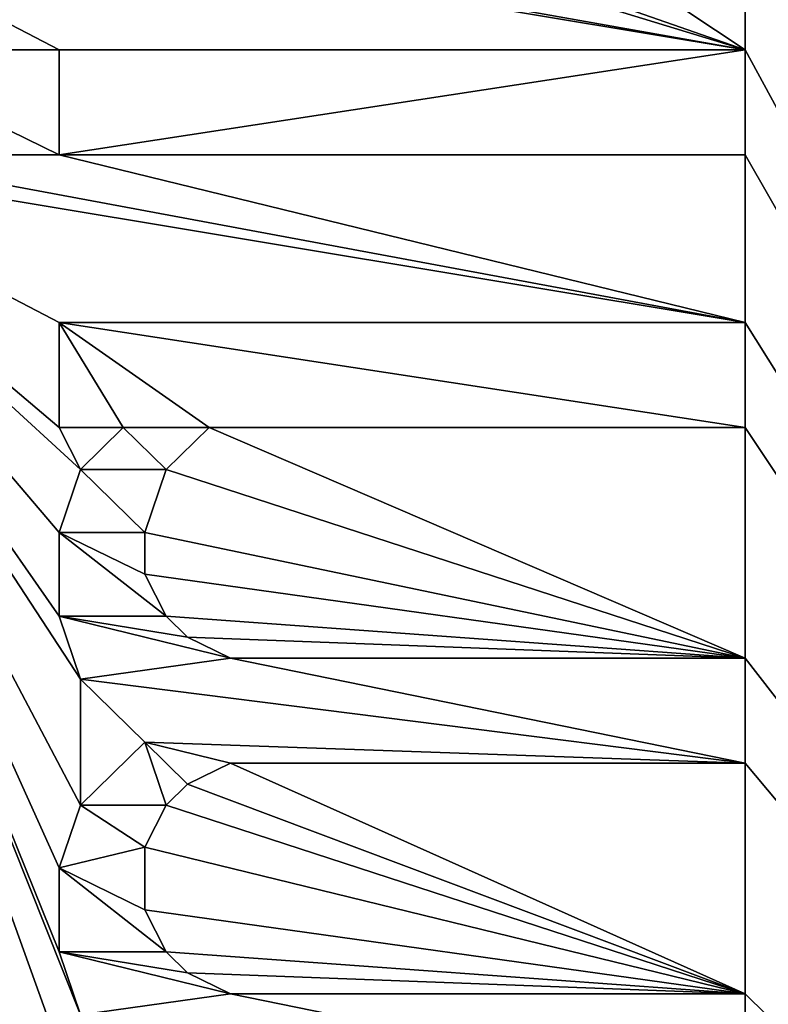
# Model space of a CAD drawing. Header units: millimetres. Extents: x -50 to 50, y -82 to 82.
# Tile 22 of 72: x -14.77 to -12.17, y 17.72 to 21.15. Entities that reach past the tile are written whole.
import ezdxf

# ---------------------------------------------------------------- set-up
doc = ezdxf.new("R2010")
doc.units = ezdxf.units.MM
doc.header["$LTSCALE"] = 101.851852
for name, color, linetype in [('2', 7, 'CONTINUOUS'), ('327', 7, 'CONTINUOUS'), ('371', 7, 'CONTINUOUS'), ('451', 7, 'CONTINUOUS'), ('452', 7, 'CONTINUOUS'), ('453', 7, 'CONTINUOUS'), ('454', 7, 'CONTINUOUS'), ('459', 7, 'CONTINUOUS'), ('460', 7, 'CONTINUOUS'), ('461', 7, 'CONTINUOUS'), ('462', 7, 'CONTINUOUS'), ('463', 7, 'CONTINUOUS'), ('464', 7, 'CONTINUOUS'), ('465', 7, 'CONTINUOUS'), ('466', 7, 'CONTINUOUS'), ('467', 7, 'CONTINUOUS'), ('468', 7, 'CONTINUOUS'), ('469', 7, 'CONTINUOUS'), ('470', 7, 'CONTINUOUS'), ('471', 7, 'CONTINUOUS'), ('472', 7, 'CONTINUOUS'), ('473', 7, 'CONTINUOUS'), ('474', 7, 'CONTINUOUS'), ('475', 7, 'CONTINUOUS'), ('476', 7, 'CONTINUOUS'), ('477', 7, 'CONTINUOUS'), ('481', 7, 'CONTINUOUS'), ('482', 7, 'CONTINUOUS'), ('483', 7, 'CONTINUOUS'), ('484', 7, 'CONTINUOUS'), ('485', 7, 'CONTINUOUS'), ('486', 7, 'CONTINUOUS'), ('487', 7, 'CONTINUOUS'), ('488', 7, 'CONTINUOUS'), ('489', 7, 'CONTINUOUS'), ('490', 7, 'CONTINUOUS'), ('491', 7, 'CONTINUOUS'), ('492', 7, 'CONTINUOUS'), ('493', 7, 'CONTINUOUS'), ('5', 7, 'CONTINUOUS'), ('6', 7, 'CONTINUOUS'), ('8', 7, 'CONTINUOUS'), ('858', 7, 'CONTINUOUS'), ('878', 7, 'CONTINUOUS'), ('879', 7, 'CONTINUOUS')]:
    doc.layers.add(name, color=color, linetype=linetype)

msp = doc.modelspace()

# ---------------------------------------------------------------- linework, layer by layer
at = {"layer": '2', "linetype": 'CONTINUOUS'}
for points in [[(-17.9, 20), (-14.4814, 30.5214), (-17.9, 20, 25), (-17.9, 20)], [(-17.9, 20, 25), (-14.4814, 30.5214), (-14.4815, 30.5213, 25), (-17.9, 20, 25)]]:
    msp.add_3dface(points, dxfattribs=at)
at = {"layer": '327', "linetype": 'CONTINUOUS'}
for points in [[(-17.6236, 30.175), (-14.4814, 30.5214), (-17.9, 20), (-17.6236, 30.175)], [(-20.35, 20), (-17.9, 20), (-14.4814, 9.4786), (-20.35, 20)], [(-17.6236, 9.825), (-20.35, 20), (-14.4814, 9.4786), (-17.6236, 9.825)]]:
    msp.add_3dface(points, dxfattribs=at)
at = {"layer": '371', "linetype": 'CONTINUOUS'}
for points in [[(21.5, 31.0653, 53.6411), (-21.5, 31.0653, 53.6411), (-21.5, -72.0247, 67.2132), (21.5, 31.0653, 53.6411)], [(21.5, -72.0247, 67.2132), (21.5, 31.0653, 53.6411), (-21.5, -72.0247, 67.2132), (21.5, -72.0247, 67.2132)]]:
    msp.add_3dface(points, dxfattribs=at)
at = {"layer": '451', "linetype": 'CONTINUOUS'}
for points in [[(-12.25, 20.6771, 51.9829), (-12.25, 20.6771, 52.9915), (-14.633, 20.6771, 52.9915), (-12.25, 20.6771, 51.9829)], [(-14.633, 20.6771, 51.9829), (-12.25, 20.6771, 51.9829), (-14.633, 20.6771, 52.9915), (-14.633, 20.6771, 51.9829)]]:
    msp.add_3dface(points, dxfattribs=at)
at = {"layer": '452', "linetype": 'CONTINUOUS'}
for points in [[(-14.633, 20.6771, 51.9829), (-14.633, 20.6771, 52.9915), (-14.633, 21.0417, 52.9435), (-14.633, 20.6771, 51.9829)], [(-14.633, 21.0417, 51.9349), (-14.633, 20.6771, 51.9829), (-14.633, 21.0417, 52.9435), (-14.633, 21.0417, 51.9349)]]:
    msp.add_3dface(points, dxfattribs=at)
at = {"layer": '453', "linetype": 'CONTINUOUS'}
for points in [[(-14.633, 21.0417, 51.9349), (-14.633, 21.0417, 52.9435), (-12.25, 21.0417, 52.9435), (-14.633, 21.0417, 51.9349)], [(-12.25, 21.0417, 51.9349), (-14.633, 21.0417, 51.9349), (-12.25, 21.0417, 52.9435), (-12.25, 21.0417, 51.9349)]]:
    msp.add_3dface(points, dxfattribs=at)
at = {"layer": '454', "linetype": 'CONTINUOUS'}
for points in [[(-12.25, 20.6771, 52.9915), (-12.25, 20.6771, 51.9829), (-12.25, 21.0417, 52.9435), (-12.25, 20.6771, 52.9915)], [(-12.25, 20.6771, 51.9829), (-12.25, 21.0417, 51.9349), (-12.25, 21.0417, 52.9435), (-12.25, 20.6771, 51.9829)]]:
    msp.add_3dface(points, dxfattribs=at)
at = {"layer": '459', "linetype": 'CONTINUOUS'}
for points in [[(-12.25, 19.7292, 52.1076), (-12.25, 19.7292, 53.1163), (-14.1117, 19.7292, 53.1163), (-12.25, 19.7292, 52.1076)], [(-14.1117, 19.7292, 52.1076), (-12.25, 19.7292, 52.1076), (-14.1117, 19.7292, 53.1163), (-14.1117, 19.7292, 52.1076)]]:
    msp.add_3dface(points, dxfattribs=at)
at = {"layer": '460', "linetype": 'CONTINUOUS'}
for points in [[(-14.1117, 19.7292, 52.1076), (-14.1117, 19.7292, 53.1163), (-14.2606, 19.5833, 52.1268), (-14.1117, 19.7292, 52.1076)], [(-14.2606, 19.5833, 52.1268), (-14.1117, 19.7292, 53.1163), (-14.2606, 19.5833, 53.1355), (-14.2606, 19.5833, 52.1268)]]:
    msp.add_3dface(points, dxfattribs=at)
at = {"layer": '461', "linetype": 'CONTINUOUS'}
for points in [[(-14.2606, 19.5833, 52.1268), (-14.2606, 19.5833, 53.1355), (-14.3351, 19.3646, 52.1556), (-14.2606, 19.5833, 52.1268)], [(-14.3351, 19.3646, 52.1556), (-14.2606, 19.5833, 53.1355), (-14.3351, 19.3646, 53.1643), (-14.3351, 19.3646, 52.1556)]]:
    msp.add_3dface(points, dxfattribs=at)
at = {"layer": '462', "linetype": 'CONTINUOUS'}
for points in [[(-14.3351, 19.3646, 52.1556), (-14.3351, 19.3646, 53.1643), (-14.3351, 19.2188, 52.1748), (-14.3351, 19.3646, 52.1556)], [(-14.3351, 19.2188, 52.1748), (-14.3351, 19.3646, 53.1643), (-14.3351, 19.2188, 53.1835), (-14.3351, 19.2188, 52.1748)]]:
    msp.add_3dface(points, dxfattribs=at)
at = {"layer": '463', "linetype": 'CONTINUOUS'}
for points in [[(-14.3351, 19.2188, 52.1748), (-14.3351, 19.2188, 53.1835), (-14.2606, 19.0729, 52.194), (-14.3351, 19.2188, 52.1748)], [(-14.2606, 19.0729, 52.194), (-14.3351, 19.2188, 53.1835), (-14.2606, 19.0729, 53.2027), (-14.2606, 19.0729, 52.194)]]:
    msp.add_3dface(points, dxfattribs=at)
at = {"layer": '464', "linetype": 'CONTINUOUS'}
for points in [[(-14.2606, 19.0729, 52.194), (-14.2606, 19.0729, 53.2027), (-14.1862, 19, 52.2036), (-14.2606, 19.0729, 52.194)], [(-14.1862, 19, 52.2036), (-14.2606, 19.0729, 53.2027), (-14.1862, 19, 53.2123), (-14.1862, 19, 52.2036)]]:
    msp.add_3dface(points, dxfattribs=at)
at = {"layer": '465', "linetype": 'CONTINUOUS'}
for points in [[(-14.1862, 19, 52.2036), (-14.1862, 19, 53.2123), (-14.0372, 18.9271, 52.2132), (-14.1862, 19, 52.2036)], [(-14.0372, 18.9271, 52.2132), (-14.1862, 19, 53.2123), (-14.0372, 18.9271, 53.2219), (-14.0372, 18.9271, 52.2132)]]:
    msp.add_3dface(points, dxfattribs=at)
at = {"layer": '466', "linetype": 'CONTINUOUS'}
for points in [[(-14.0372, 18.9271, 52.2132), (-14.0372, 18.9271, 53.2219), (-12.25, 18.9271, 53.2219), (-14.0372, 18.9271, 52.2132)], [(-12.25, 18.9271, 52.2132), (-14.0372, 18.9271, 52.2132), (-12.25, 18.9271, 53.2219), (-12.25, 18.9271, 52.2132)]]:
    msp.add_3dface(points, dxfattribs=at)
at = {"layer": '467', "linetype": 'CONTINUOUS'}
for points in [[(-12.25, 18.9271, 52.2132), (-12.25, 18.9271, 53.2219), (-12.25, 18.5625, 52.2612), (-12.25, 18.9271, 52.2132)], [(-12.25, 18.5625, 52.2612), (-12.25, 18.9271, 53.2219), (-12.25, 18.5625, 53.2699), (-12.25, 18.5625, 52.2612)]]:
    msp.add_3dface(points, dxfattribs=at)
at = {"layer": '468', "linetype": 'CONTINUOUS'}
for points in [[(-12.25, 18.5625, 52.2612), (-12.25, 18.5625, 53.2699), (-14.0372, 18.5625, 53.2699), (-12.25, 18.5625, 52.2612)], [(-14.0372, 18.5625, 52.2612), (-12.25, 18.5625, 52.2612), (-14.0372, 18.5625, 53.2699), (-14.0372, 18.5625, 52.2612)]]:
    msp.add_3dface(points, dxfattribs=at)
at = {"layer": '469', "linetype": 'CONTINUOUS'}
for points in [[(-14.0372, 18.5625, 52.2612), (-14.0372, 18.5625, 53.2699), (-14.1862, 18.4896, 52.2708), (-14.0372, 18.5625, 52.2612)], [(-14.1862, 18.4896, 52.2708), (-14.0372, 18.5625, 53.2699), (-14.1862, 18.4896, 53.2795), (-14.1862, 18.4896, 52.2708)]]:
    msp.add_3dface(points, dxfattribs=at)
at = {"layer": '470', "linetype": 'CONTINUOUS'}
for points in [[(-14.1862, 18.4896, 52.2708), (-14.1862, 18.4896, 53.2795), (-14.2606, 18.4167, 52.2804), (-14.1862, 18.4896, 52.2708)], [(-14.2606, 18.4167, 52.2804), (-14.1862, 18.4896, 53.2795), (-14.2606, 18.4167, 53.2891), (-14.2606, 18.4167, 52.2804)]]:
    msp.add_3dface(points, dxfattribs=at)
at = {"layer": '471', "linetype": 'CONTINUOUS'}
for points in [[(-14.2606, 18.4167, 52.2804), (-14.2606, 18.4167, 53.2891), (-14.3351, 18.2708, 52.2996), (-14.2606, 18.4167, 52.2804)], [(-14.3351, 18.2708, 52.2996), (-14.2606, 18.4167, 53.2891), (-14.3351, 18.2708, 53.3083), (-14.3351, 18.2708, 52.2996)]]:
    msp.add_3dface(points, dxfattribs=at)
at = {"layer": '472', "linetype": 'CONTINUOUS'}
for points in [[(-14.3351, 18.2708, 52.2996), (-14.3351, 18.2708, 53.3083), (-14.3351, 18.0521, 52.3284), (-14.3351, 18.2708, 52.2996)], [(-14.3351, 18.0521, 52.3284), (-14.3351, 18.2708, 53.3083), (-14.3351, 18.0521, 53.3371), (-14.3351, 18.0521, 52.3284)]]:
    msp.add_3dface(points, dxfattribs=at)
at = {"layer": '473', "linetype": 'CONTINUOUS'}
for points in [[(-14.3351, 18.0521, 52.3284), (-14.3351, 18.0521, 53.3371), (-14.2606, 17.9063, 52.3476), (-14.3351, 18.0521, 52.3284)], [(-14.2606, 17.9063, 52.3476), (-14.3351, 18.0521, 53.3371), (-14.2606, 17.9063, 53.3563), (-14.2606, 17.9063, 52.3476)]]:
    msp.add_3dface(points, dxfattribs=at)
at = {"layer": '474', "linetype": 'CONTINUOUS'}
for points in [[(-14.2606, 17.9063, 52.3476), (-14.2606, 17.9063, 53.3563), (-14.1862, 17.8333, 52.3572), (-14.2606, 17.9063, 52.3476)], [(-14.1862, 17.8333, 52.3572), (-14.2606, 17.9063, 53.3563), (-14.1862, 17.8333, 53.3659), (-14.1862, 17.8333, 52.3572)]]:
    msp.add_3dface(points, dxfattribs=at)
at = {"layer": '475', "linetype": 'CONTINUOUS'}
for points in [[(-14.1862, 17.8333, 52.3572), (-14.1862, 17.8333, 53.3659), (-14.0372, 17.7604, 52.3668), (-14.1862, 17.8333, 52.3572)], [(-14.0372, 17.7604, 52.3668), (-14.1862, 17.8333, 53.3659), (-14.0372, 17.7604, 53.3755), (-14.0372, 17.7604, 52.3668)]]:
    msp.add_3dface(points, dxfattribs=at)
at = {"layer": '476', "linetype": 'CONTINUOUS'}
for points in [[(-14.0372, 17.7604, 52.3668), (-14.0372, 17.7604, 53.3755), (-12.25, 17.7604, 53.3755), (-14.0372, 17.7604, 52.3668)], [(-12.25, 17.7604, 52.3668), (-14.0372, 17.7604, 52.3668), (-12.25, 17.7604, 53.3755), (-12.25, 17.7604, 52.3668)]]:
    msp.add_3dface(points, dxfattribs=at)
at = {"layer": '477', "linetype": 'CONTINUOUS'}
for points in [[(-12.25, 17.7604, 52.3668), (-12.25, 17.7604, 53.3755), (-12.25, 17.3958, 52.4148), (-12.25, 17.7604, 52.3668)], [(-12.25, 17.3958, 52.4148), (-12.25, 17.7604, 53.3755), (-12.25, 17.3958, 53.4235), (-12.25, 17.3958, 52.4148)]]:
    msp.add_3dface(points, dxfattribs=at)
at = {"layer": '481', "linetype": 'CONTINUOUS'}
for points in [[(-14.5585, 17.6875, 52.3764), (-14.5585, 17.6875, 53.3851), (-14.633, 17.9063, 53.3563), (-14.5585, 17.6875, 52.3764)], [(-14.633, 17.9063, 52.3476), (-14.5585, 17.6875, 52.3764), (-14.633, 17.9063, 53.3563), (-14.633, 17.9063, 52.3476)]]:
    msp.add_3dface(points, dxfattribs=at)
at = {"layer": '482', "linetype": 'CONTINUOUS'}
for points in [[(-14.633, 17.9063, 52.3476), (-14.633, 17.9063, 53.3563), (-14.633, 18.1979, 53.3179), (-14.633, 17.9063, 52.3476)], [(-14.633, 18.1979, 52.3092), (-14.633, 17.9063, 52.3476), (-14.633, 18.1979, 53.3179), (-14.633, 18.1979, 52.3092)]]:
    msp.add_3dface(points, dxfattribs=at)
at = {"layer": '483', "linetype": 'CONTINUOUS'}
for points in [[(-14.633, 18.1979, 52.3092), (-14.633, 18.1979, 53.3179), (-14.5585, 18.4167, 53.2891), (-14.633, 18.1979, 52.3092)], [(-14.5585, 18.4167, 52.2804), (-14.633, 18.1979, 52.3092), (-14.5585, 18.4167, 53.2891), (-14.5585, 18.4167, 52.2804)]]:
    msp.add_3dface(points, dxfattribs=at)
at = {"layer": '484', "linetype": 'CONTINUOUS'}
for points in [[(-14.5585, 18.4167, 52.2804), (-14.5585, 18.4167, 53.2891), (-14.3351, 18.6354, 53.2603), (-14.5585, 18.4167, 52.2804)], [(-14.3351, 18.6354, 52.2516), (-14.5585, 18.4167, 52.2804), (-14.3351, 18.6354, 53.2603), (-14.3351, 18.6354, 52.2516)]]:
    msp.add_3dface(points, dxfattribs=at)
at = {"layer": '485', "linetype": 'CONTINUOUS'}
for points in [[(-14.3351, 18.6354, 52.2516), (-14.3351, 18.6354, 53.2603), (-14.5585, 18.8542, 53.2315), (-14.3351, 18.6354, 52.2516)], [(-14.5585, 18.8542, 52.2228), (-14.3351, 18.6354, 52.2516), (-14.5585, 18.8542, 53.2315), (-14.5585, 18.8542, 52.2228)]]:
    msp.add_3dface(points, dxfattribs=at)
at = {"layer": '486', "linetype": 'CONTINUOUS'}
for points in [[(-14.5585, 18.8542, 52.2228), (-14.5585, 18.8542, 53.2315), (-14.633, 19.0729, 53.2027), (-14.5585, 18.8542, 52.2228)], [(-14.633, 19.0729, 52.194), (-14.5585, 18.8542, 52.2228), (-14.633, 19.0729, 53.2027), (-14.633, 19.0729, 52.194)]]:
    msp.add_3dface(points, dxfattribs=at)
at = {"layer": '487', "linetype": 'CONTINUOUS'}
for points in [[(-14.633, 19.0729, 52.194), (-14.633, 19.0729, 53.2027), (-14.633, 19.3646, 53.1643), (-14.633, 19.0729, 52.194)], [(-14.633, 19.3646, 52.1556), (-14.633, 19.0729, 52.194), (-14.633, 19.3646, 53.1643), (-14.633, 19.3646, 52.1556)]]:
    msp.add_3dface(points, dxfattribs=at)
at = {"layer": '488', "linetype": 'CONTINUOUS'}
for points in [[(-14.633, 19.3646, 52.1556), (-14.633, 19.3646, 53.1643), (-14.5585, 19.5833, 53.1355), (-14.633, 19.3646, 52.1556)], [(-14.5585, 19.5833, 52.1268), (-14.633, 19.3646, 52.1556), (-14.5585, 19.5833, 53.1355), (-14.5585, 19.5833, 52.1268)]]:
    msp.add_3dface(points, dxfattribs=at)
at = {"layer": '489', "linetype": 'CONTINUOUS'}
for points in [[(-14.5585, 19.5833, 52.1268), (-14.5585, 19.5833, 53.1355), (-14.4096, 19.7292, 53.1163), (-14.5585, 19.5833, 52.1268)], [(-14.4096, 19.7292, 52.1076), (-14.5585, 19.5833, 52.1268), (-14.4096, 19.7292, 53.1163), (-14.4096, 19.7292, 52.1076)]]:
    msp.add_3dface(points, dxfattribs=at)
at = {"layer": '490', "linetype": 'CONTINUOUS'}
for points in [[(-14.4096, 19.7292, 52.1076), (-14.4096, 19.7292, 53.1163), (-14.633, 19.7292, 52.1076), (-14.4096, 19.7292, 52.1076)], [(-14.633, 19.7292, 52.1076), (-14.4096, 19.7292, 53.1163), (-14.633, 19.7292, 53.1163), (-14.633, 19.7292, 52.1076)]]:
    msp.add_3dface(points, dxfattribs=at)
at = {"layer": '491', "linetype": 'CONTINUOUS'}
for points in [[(-14.633, 19.7292, 52.1076), (-14.633, 19.7292, 53.1163), (-14.633, 20.0938, 53.0683), (-14.633, 19.7292, 52.1076)], [(-14.633, 20.0938, 52.0597), (-14.633, 19.7292, 52.1076), (-14.633, 20.0938, 53.0683), (-14.633, 20.0938, 52.0597)]]:
    msp.add_3dface(points, dxfattribs=at)
at = {"layer": '492', "linetype": 'CONTINUOUS'}
for points in [[(-14.633, 20.0938, 52.0597), (-14.633, 20.0938, 53.0683), (-12.25, 20.0938, 53.0683), (-14.633, 20.0938, 52.0597)], [(-12.25, 20.0938, 52.0597), (-14.633, 20.0938, 52.0597), (-12.25, 20.0938, 53.0683), (-12.25, 20.0938, 52.0597)]]:
    msp.add_3dface(points, dxfattribs=at)
at = {"layer": '493', "linetype": 'CONTINUOUS'}
for points in [[(-12.25, 19.7292, 53.1163), (-12.25, 19.7292, 52.1076), (-12.25, 20.0938, 53.0683), (-12.25, 19.7292, 53.1163)], [(-12.25, 19.7292, 52.1076), (-12.25, 20.0938, 52.0597), (-12.25, 20.0938, 53.0683), (-12.25, 19.7292, 52.1076)]]:
    msp.add_3dface(points, dxfattribs=at)
at = {"layer": '5', "linetype": 'CONTINUOUS'}
for points in [[(-17.9, 20), (-17.9, 20, 25), (-14.4815, 9.4787, 25), (-17.9, 20)], [(-14.4814, 9.4786), (-17.9, 20), (-14.4815, 9.4787, 25), (-14.4814, 9.4786)]]:
    msp.add_3dface(points, dxfattribs=at)
at = {"layer": '6', "linetype": 'CONTINUOUS'}
for points in [[(-18.9, 20, 26), (-14.4815, 30.5213, 25), (-15.2904, 31.1092, 26), (-18.9, 20, 26)], [(-17.9, 20, 25), (-14.4815, 30.5213, 25), (-18.9, 20, 26), (-17.9, 20, 25)]]:
    msp.add_3dface(points, dxfattribs=at)
at = {"layer": '8', "linetype": 'CONTINUOUS'}
msp.add_3dface([(-14.4815, 9.4787, 25), (-17.9, 20, 25), (-15.2904, 8.8908, 26), (-14.4815, 9.4787, 25)], dxfattribs=at)
at = {"layer": '858', "linetype": 'CONTINUOUS'}
for points in [[(-8.4266, 13.9944, 53.8713), (-12.25, 22.7917, 52.7131), (-8.3945, 23.3173, 52.6439), (-8.4266, 13.9944, 53.8713)], [(-12.25, 22.4271, 52.7611), (-12.25, 22.7917, 52.7131), (-8.4266, 13.9944, 53.8713), (-12.25, 22.4271, 52.7611)], [(-14.3351, 22.4271, 52.7611), (-12.25, 22.4271, 52.7611), (-12.25, 21.0417, 52.9435), (-14.3351, 22.4271, 52.7611)], [(-14.3351, 21.7708, 52.8475), (-14.3351, 22.4271, 52.7611), (-12.25, 21.0417, 52.9435), (-14.3351, 21.7708, 52.8475)], [(-12.25, 21.0417, 52.9435), (-12.25, 22.4271, 52.7611), (-8.4266, 13.9944, 53.8713), (-12.25, 21.0417, 52.9435)], [(-15.5266, 21.625, 52.8667), (-14.633, 21.7708, 52.8475), (-12.25, 21.0417, 52.9435), (-15.5266, 21.625, 52.8667)], [(-14.633, 21.7708, 52.8475), (-14.3351, 21.7708, 52.8475), (-12.25, 21.0417, 52.9435), (-14.633, 21.7708, 52.8475)], [(-15.75, 21.625, 52.8667), (-15.5266, 21.625, 52.8667), (-12.25, 21.0417, 52.9435), (-15.75, 21.625, 52.8667)], [(-14.633, 21.0417, 52.9435), (-15.75, 21.625, 52.8667), (-12.25, 21.0417, 52.9435), (-14.633, 21.0417, 52.9435)], [(-15.75, 21.625, 52.8667), (-14.633, 21.0417, 52.9435), (-15.3777, 21.0417, 52.9435), (-15.75, 21.625, 52.8667)], [(-14.633, 21.0417, 52.9435), (-14.633, 20.6771, 52.9915), (-15.3777, 21.0417, 52.9435), (-14.633, 21.0417, 52.9435)], [(-14.633, 20.6771, 52.9915), (-15.3777, 20.6771, 52.9915), (-15.3777, 21.0417, 52.9435), (-14.633, 20.6771, 52.9915)], [(-12.25, 20.6771, 52.9915), (-12.25, 21.0417, 52.9435), (-8.4266, 13.9944, 53.8713), (-12.25, 20.6771, 52.9915)], [(-15.75, 20.6771, 52.9915), (-14.5585, 15.0625, 53.7307), (-17.7335, 3.6581, 55.2321), (-15.75, 20.6771, 52.9915)], [(-15.75, 20.6771, 52.9915), (-15.3777, 20.6771, 52.9915), (-12.25, 20.0938, 53.0683), (-15.75, 20.6771, 52.9915)], [(-14.5585, 17.6875, 53.3851), (-15.75, 20.6771, 52.9915), (-14.633, 17.9063, 53.3563), (-14.5585, 17.6875, 53.3851)], [(-15.75, 20.6771, 52.9915), (-14.5585, 17.6875, 53.3851), (-14.3351, 16.7396, 53.5099), (-15.75, 20.6771, 52.9915)], [(-14.633, 17.9063, 53.3563), (-15.75, 20.6771, 52.9915), (-14.633, 18.1979, 53.3179), (-14.633, 17.9063, 53.3563)], [(-14.633, 18.1979, 53.3179), (-15.75, 20.6771, 52.9915), (-14.5585, 18.4167, 53.2891), (-14.633, 18.1979, 53.3179)], [(-14.5585, 18.4167, 53.2891), (-15.75, 20.6771, 52.9915), (-14.5585, 18.8542, 53.2315), (-14.5585, 18.4167, 53.2891)], [(-14.5585, 18.8542, 53.2315), (-15.75, 20.6771, 52.9915), (-14.633, 19.0729, 53.2027), (-14.5585, 18.8542, 53.2315)], [(-14.633, 19.0729, 53.2027), (-15.75, 20.6771, 52.9915), (-14.633, 19.3646, 53.1643), (-14.633, 19.0729, 53.2027)], [(-14.633, 19.3646, 53.1643), (-15.75, 20.6771, 52.9915), (-14.5585, 19.5833, 53.1355), (-14.633, 19.3646, 53.1643)], [(-14.5585, 19.5833, 53.1355), (-15.75, 20.6771, 52.9915), (-14.633, 19.7292, 53.1163), (-14.5585, 19.5833, 53.1355)], [(-14.633, 19.7292, 53.1163), (-15.75, 20.6771, 52.9915), (-14.633, 20.0938, 53.0683), (-14.633, 19.7292, 53.1163)], [(-14.633, 20.0938, 53.0683), (-15.75, 20.6771, 52.9915), (-12.25, 20.0938, 53.0683), (-14.633, 20.0938, 53.0683)], [(-14.5585, 15.0625, 53.7307), (-15.75, 20.6771, 52.9915), (-14.633, 15.5, 53.6731), (-14.5585, 15.0625, 53.7307)], [(-14.633, 15.5, 53.6731), (-15.75, 20.6771, 52.9915), (-14.633, 15.9375, 53.6155), (-14.633, 15.5, 53.6731)], [(-14.633, 15.9375, 53.6155), (-15.75, 20.6771, 52.9915), (-14.5585, 16.4479, 53.5483), (-14.633, 15.9375, 53.6155)], [(-14.5585, 16.4479, 53.5483), (-15.75, 20.6771, 52.9915), (-14.484, 16.5938, 53.5291), (-14.5585, 16.4479, 53.5483)], [(-14.484, 16.5938, 53.5291), (-15.75, 20.6771, 52.9915), (-14.3351, 16.7396, 53.5099), (-14.484, 16.5938, 53.5291)], [(-15.3777, 20.6771, 52.9915), (-14.633, 20.6771, 52.9915), (-12.25, 20.0938, 53.0683), (-15.3777, 20.6771, 52.9915)], [(-14.633, 20.6771, 52.9915), (-12.25, 20.6771, 52.9915), (-12.25, 20.0938, 53.0683), (-14.633, 20.6771, 52.9915)], [(-12.25, 20.0938, 53.0683), (-12.25, 20.6771, 52.9915), (-8.4266, 13.9944, 53.8713), (-12.25, 20.0938, 53.0683)], [(-12.25, 19.7292, 53.1163), (-12.25, 20.0938, 53.0683), (-8.4266, 13.9944, 53.8713), (-12.25, 19.7292, 53.1163)], [(-14.4096, 19.7292, 53.1163), (-14.5585, 19.5833, 53.1355), (-14.633, 19.7292, 53.1163), (-14.4096, 19.7292, 53.1163)], [(-14.2606, 19.5833, 53.1355), (-14.1117, 19.7292, 53.1163), (-12.25, 18.9271, 53.2219), (-14.2606, 19.5833, 53.1355)], [(-14.1117, 19.7292, 53.1163), (-12.25, 19.7292, 53.1163), (-12.25, 18.9271, 53.2219), (-14.1117, 19.7292, 53.1163)], [(-12.25, 18.9271, 53.2219), (-12.25, 19.7292, 53.1163), (-8.4266, 13.9944, 53.8713), (-12.25, 18.9271, 53.2219)], [(-14.3351, 19.3646, 53.1643), (-14.2606, 19.5833, 53.1355), (-12.25, 18.9271, 53.2219), (-14.3351, 19.3646, 53.1643)], [(-14.3351, 19.2188, 53.1835), (-14.3351, 19.3646, 53.1643), (-12.25, 18.9271, 53.2219), (-14.3351, 19.2188, 53.1835)], [(-14.2606, 19.0729, 53.2027), (-14.3351, 19.2188, 53.1835), (-12.25, 18.9271, 53.2219), (-14.2606, 19.0729, 53.2027)], [(-14.1862, 19, 53.2123), (-14.2606, 19.0729, 53.2027), (-12.25, 18.9271, 53.2219), (-14.1862, 19, 53.2123)], [(-14.0372, 18.9271, 53.2219), (-14.1862, 19, 53.2123), (-12.25, 18.9271, 53.2219), (-14.0372, 18.9271, 53.2219)], [(-12.25, 18.5625, 53.2699), (-12.25, 18.9271, 53.2219), (-8.4266, 13.9944, 53.8713), (-12.25, 18.5625, 53.2699)], [(-14.3351, 18.6354, 53.2603), (-14.5585, 18.4167, 53.2891), (-14.5585, 18.8542, 53.2315), (-14.3351, 18.6354, 53.2603)], [(-14.1862, 18.4896, 53.2795), (-14.0372, 18.5625, 53.2699), (-12.25, 17.7604, 53.3755), (-14.1862, 18.4896, 53.2795)], [(-14.0372, 18.5625, 53.2699), (-12.25, 18.5625, 53.2699), (-12.25, 17.7604, 53.3755), (-14.0372, 18.5625, 53.2699)], [(-12.25, 17.7604, 53.3755), (-12.25, 18.5625, 53.2699), (-8.4266, 13.9944, 53.8713), (-12.25, 17.7604, 53.3755)], [(-14.2606, 18.4167, 53.2891), (-14.1862, 18.4896, 53.2795), (-12.25, 17.7604, 53.3755), (-14.2606, 18.4167, 53.2891)], [(-14.3351, 18.2708, 53.3083), (-14.2606, 18.4167, 53.2891), (-12.25, 17.7604, 53.3755), (-14.3351, 18.2708, 53.3083)], [(-14.3351, 18.0521, 53.3371), (-14.3351, 18.2708, 53.3083), (-12.25, 17.7604, 53.3755), (-14.3351, 18.0521, 53.3371)], [(-14.2606, 17.9063, 53.3563), (-14.3351, 18.0521, 53.3371), (-12.25, 17.7604, 53.3755), (-14.2606, 17.9063, 53.3563)], [(-14.1862, 17.8333, 53.3659), (-14.2606, 17.9063, 53.3563), (-12.25, 17.7604, 53.3755), (-14.1862, 17.8333, 53.3659)], [(-14.0372, 17.7604, 53.3755), (-14.1862, 17.8333, 53.3659), (-12.25, 17.7604, 53.3755), (-14.0372, 17.7604, 53.3755)], [(-12.25, 17.3958, 53.4235), (-12.25, 17.7604, 53.3755), (-8.4266, 13.9944, 53.8713), (-12.25, 17.3958, 53.4235)]]:
    msp.add_3dface(points, dxfattribs=at)
at = {"layer": '878', "linetype": 'CONTINUOUS'}
for points in [[(-12.25, 20.6771, 51.9829), (-14.633, 20.6771, 51.9829), (-12.25, 21.0417, 51.9349), (-12.25, 20.6771, 51.9829)], [(-14.633, 20.6771, 51.9829), (-14.633, 21.0417, 51.9349), (-12.25, 21.0417, 51.9349), (-14.633, 20.6771, 51.9829)]]:
    msp.add_3dface(points, dxfattribs=at)
at = {"layer": '879', "linetype": 'CONTINUOUS'}
for points in [[(-12.25, 19.7292, 52.1076), (-14.1117, 19.7292, 52.1076), (-14.633, 20.0938, 52.0597), (-12.25, 19.7292, 52.1076)], [(-12.25, 19.7292, 52.1076), (-14.633, 20.0938, 52.0597), (-12.25, 20.0938, 52.0597), (-12.25, 19.7292, 52.1076)], [(-14.1117, 19.7292, 52.1076), (-14.4096, 19.7292, 52.1076), (-14.633, 20.0938, 52.0597), (-14.1117, 19.7292, 52.1076)], [(-14.4096, 19.7292, 52.1076), (-14.633, 19.7292, 52.1076), (-14.633, 20.0938, 52.0597), (-14.4096, 19.7292, 52.1076)], [(-14.2606, 19.5833, 52.1268), (-14.5585, 19.5833, 52.1268), (-14.4096, 19.7292, 52.1076), (-14.2606, 19.5833, 52.1268)], [(-14.1117, 19.7292, 52.1076), (-14.2606, 19.5833, 52.1268), (-14.4096, 19.7292, 52.1076), (-14.1117, 19.7292, 52.1076)], [(-14.3351, 19.3646, 52.1556), (-14.633, 19.3646, 52.1556), (-14.5585, 19.5833, 52.1268), (-14.3351, 19.3646, 52.1556)], [(-14.2606, 19.5833, 52.1268), (-14.3351, 19.3646, 52.1556), (-14.5585, 19.5833, 52.1268), (-14.2606, 19.5833, 52.1268)], [(-14.3351, 19.3646, 52.1556), (-14.3351, 19.2188, 52.1748), (-14.633, 19.3646, 52.1556), (-14.3351, 19.3646, 52.1556)], [(-14.3351, 19.2188, 52.1748), (-14.2606, 19.0729, 52.194), (-14.633, 19.3646, 52.1556), (-14.3351, 19.2188, 52.1748)], [(-14.2606, 19.0729, 52.194), (-14.633, 19.0729, 52.194), (-14.633, 19.3646, 52.1556), (-14.2606, 19.0729, 52.194)], [(-14.2606, 19.0729, 52.194), (-14.1862, 19, 52.2036), (-14.633, 19.0729, 52.194), (-14.2606, 19.0729, 52.194)], [(-14.1862, 19, 52.2036), (-14.0372, 18.9271, 52.2132), (-14.633, 19.0729, 52.194), (-14.1862, 19, 52.2036)], [(-14.0372, 18.9271, 52.2132), (-14.5585, 18.8542, 52.2228), (-14.633, 19.0729, 52.194), (-14.0372, 18.9271, 52.2132)], [(-14.0372, 18.9271, 52.2132), (-12.25, 18.5625, 52.2612), (-14.5585, 18.8542, 52.2228), (-14.0372, 18.9271, 52.2132)], [(-14.0372, 18.9271, 52.2132), (-12.25, 18.9271, 52.2132), (-12.25, 18.5625, 52.2612), (-14.0372, 18.9271, 52.2132)], [(-12.25, 18.5625, 52.2612), (-14.3351, 18.6354, 52.2516), (-14.5585, 18.8542, 52.2228), (-12.25, 18.5625, 52.2612)], [(-14.2606, 18.4167, 52.2804), (-14.5585, 18.4167, 52.2804), (-14.3351, 18.6354, 52.2516), (-14.2606, 18.4167, 52.2804)], [(-12.25, 18.5625, 52.2612), (-14.0372, 18.5625, 52.2612), (-14.3351, 18.6354, 52.2516), (-12.25, 18.5625, 52.2612)], [(-14.0372, 18.5625, 52.2612), (-14.1862, 18.4896, 52.2708), (-14.3351, 18.6354, 52.2516), (-14.0372, 18.5625, 52.2612)], [(-14.1862, 18.4896, 52.2708), (-14.2606, 18.4167, 52.2804), (-14.3351, 18.6354, 52.2516), (-14.1862, 18.4896, 52.2708)], [(-14.3351, 18.2708, 52.2996), (-14.633, 18.1979, 52.3092), (-14.5585, 18.4167, 52.2804), (-14.3351, 18.2708, 52.2996)], [(-14.2606, 18.4167, 52.2804), (-14.3351, 18.2708, 52.2996), (-14.5585, 18.4167, 52.2804), (-14.2606, 18.4167, 52.2804)], [(-14.3351, 18.2708, 52.2996), (-14.3351, 18.0521, 52.3284), (-14.633, 18.1979, 52.3092), (-14.3351, 18.2708, 52.2996)], [(-14.3351, 18.0521, 52.3284), (-14.2606, 17.9063, 52.3476), (-14.633, 18.1979, 52.3092), (-14.3351, 18.0521, 52.3284)], [(-14.2606, 17.9063, 52.3476), (-14.633, 17.9063, 52.3476), (-14.633, 18.1979, 52.3092), (-14.2606, 17.9063, 52.3476)], [(-14.2606, 17.9063, 52.3476), (-14.1862, 17.8333, 52.3572), (-14.633, 17.9063, 52.3476), (-14.2606, 17.9063, 52.3476)], [(-14.1862, 17.8333, 52.3572), (-14.0372, 17.7604, 52.3668), (-14.633, 17.9063, 52.3476), (-14.1862, 17.8333, 52.3572)], [(-14.0372, 17.7604, 52.3668), (-14.5585, 17.6875, 52.3764), (-14.633, 17.9063, 52.3476), (-14.0372, 17.7604, 52.3668)], [(-14.0372, 17.7604, 52.3668), (-12.25, 17.3958, 52.4148), (-14.5585, 17.6875, 52.3764), (-14.0372, 17.7604, 52.3668)], [(-14.0372, 17.7604, 52.3668), (-12.25, 17.7604, 52.3668), (-12.25, 17.3958, 52.4148), (-14.0372, 17.7604, 52.3668)]]:
    msp.add_3dface(points, dxfattribs=at)

doc.saveas('drawing.dxf')
